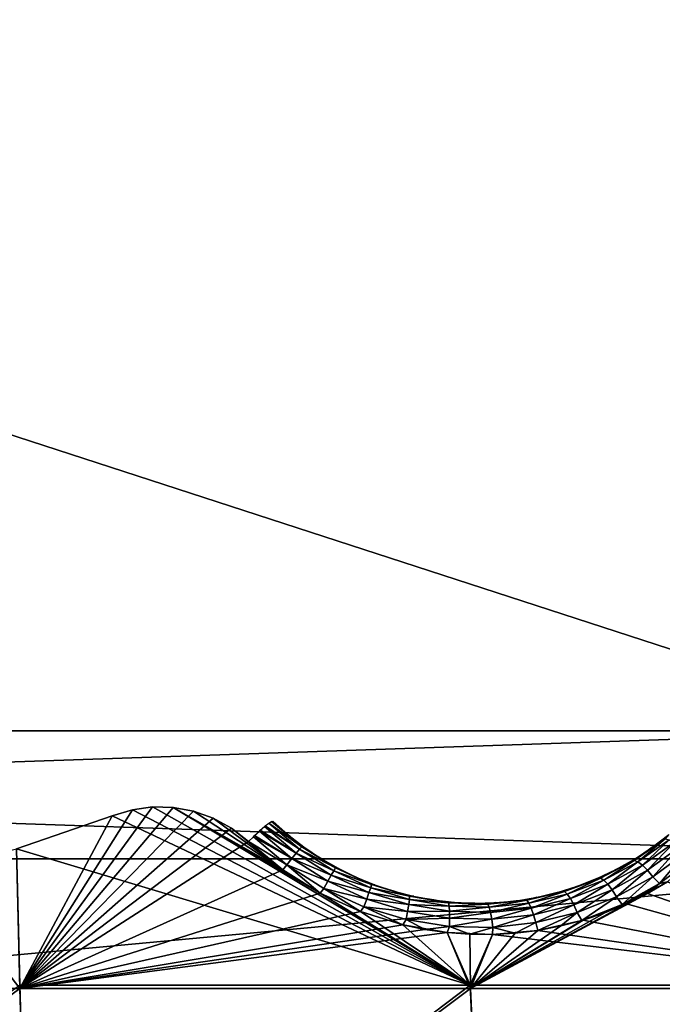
# Model space of a CAD drawing. Header units: millimetres. Extents: x -101 to 102, y -40 to 284.
# Tile 24 of 183: x 11 to 18, y 6 to 18. Entities that reach past the tile are written whole.
import ezdxf

# ---------------------------------------------------------------- set-up
doc = ezdxf.new("R2010")
doc.units = ezdxf.units.MM
doc.header["$LTSCALE"] = 65.185185
for name, color, linetype in [('1', 7, 'CONTINUOUS'), ('107', 7, 'CONTINUOUS'), ('111', 7, 'CONTINUOUS'), ('124', 7, 'CONTINUOUS'), ('7', 7, 'CONTINUOUS')]:
    doc.layers.add(name, color=color, linetype=linetype)

msp = doc.modelspace()

# ---------------------------------------------------------------- linework, layer by layer
at = {"layer": '1', "color": 7, "linetype": 'Continuous'}
for points in [[(21.2, 9.221, 58.5), (21.2, 23, 58.5), (-21.2, 9.221, 58.5), (21.2, 9.221, 58.5)], [(-21.2, 9.221, 58.5), (21.2, 23, 58.5), (-21.2, 23, 58.5), (-21.2, 9.221, 58.5)], [(22.7, 7.721, 58.5), (21.2, 9.221, 58.5), (-22.7, 7.721, 58.5), (22.7, 7.721, 58.5)], [(-22.7, 7.721, 58.5), (21.2, 9.221, 58.5), (-21.2, 9.221, 58.5), (-22.7, 7.721, 58.5)], [(22.7, 3.5, 58.5), (22.7, 7.721, 58.5), (-22.7, 3.5, 58.5), (22.7, 3.5, 58.5)], [(-22.7, 3.5, 58.5), (22.7, 7.721, 58.5), (-22.7, 7.721, 58.5), (-22.7, 3.5, 58.5)]]:
    msp.add_3dface(points, dxfattribs=at)
at = {"layer": '107', "color": 7, "linetype": 'Continuous'}
for points in [[(11.945, 8.294, 66.245), (15.906, 6.239, 66.3), (12.183, 8.327, 66.211), (11.945, 8.294, 66.245)], [(12.183, 8.327, 66.211), (15.906, 6.239, 66.3), (12.424, 8.322, 66.186), (12.183, 8.327, 66.211)], [(12.424, 8.322, 66.186), (15.906, 6.239, 66.3), (14.146, 7.316, 66.241), (12.424, 8.322, 66.186)], [(12.661, 8.278, 66.17), (12.424, 8.322, 66.186), (13.71, 7.589, 66.224), (12.661, 8.278, 66.17)], [(13.71, 7.589, 66.224), (12.424, 8.322, 66.186), (14.146, 7.316, 66.241), (13.71, 7.589, 66.224)], [(10.588, 7.837, 66.499), (15.906, 6.239, 66.3), (11.708, 8.222, 66.289), (10.588, 7.837, 66.499)], [(11.708, 8.222, 66.289), (15.906, 6.239, 66.3), (11.945, 8.294, 66.245), (11.708, 8.222, 66.289)], [(12.893, 8.196, 66.165), (12.661, 8.278, 66.17), (13.71, 7.589, 66.224), (12.893, 8.196, 66.165)], [(13.107, 8.077, 66.17), (12.893, 8.196, 66.165), (13.71, 7.589, 66.224), (13.107, 8.077, 66.17)], [(13.306, 7.921, 66.186), (13.107, 8.077, 66.17), (13.71, 7.589, 66.224), (13.306, 7.921, 66.186)], [(10.624, 6.239, 66.927), (15.906, 6.239, 66.3), (10.588, 7.837, 66.499), (10.624, 6.239, 66.927)], [(17.736, 7.19, 65.761), (21.153, 6.239, 65.425), (18.219, 7.448, 65.613), (17.736, 7.19, 65.761)], [(14.146, 7.316, 66.241), (15.906, 6.239, 66.3), (14.618, 7.1, 66.238), (14.146, 7.316, 66.241)], [(17.229, 7.001, 65.892), (21.153, 6.239, 65.425), (17.736, 7.19, 65.761), (17.229, 7.001, 65.892)], [(14.618, 7.1, 66.238), (15.906, 6.239, 66.3), (15.117, 6.944, 66.214), (14.618, 7.1, 66.238)], [(15.117, 6.944, 66.214), (15.906, 6.239, 66.3), (15.636, 6.855, 66.167), (15.117, 6.944, 66.214)], [(16.7, 6.881, 66.005), (21.153, 6.239, 65.425), (17.229, 7.001, 65.892), (16.7, 6.881, 66.005)], [(15.636, 6.855, 66.167), (15.906, 6.239, 66.3), (16.168, 6.832, 66.097), (15.636, 6.855, 66.167)], [(15.906, 6.239, 66.3), (21.153, 6.239, 65.425), (16.168, 6.832, 66.097), (15.906, 6.239, 66.3)], [(16.168, 6.832, 66.097), (21.153, 6.239, 65.425), (16.7, 6.881, 66.005), (16.168, 6.832, 66.097)], [(10.743, 2.331, 68.133), (10.624, 6.239, 66.927), (5.377, 2.331, 68.514), (10.743, 2.331, 68.133)], [(15.906, 6.239, 66.3), (10.624, 6.239, 66.927), (10.743, 2.331, 68.133), (15.906, 6.239, 66.3)], [(16.084, 2.331, 67.5), (15.906, 6.239, 66.3), (10.743, 2.331, 68.133), (16.084, 2.331, 67.5)], [(21.153, 6.239, 65.425), (15.906, 6.239, 66.3), (16.084, 2.331, 67.5), (21.153, 6.239, 65.425)], [(21.39, 2.331, 66.615), (21.153, 6.239, 65.425), (16.084, 2.331, 67.5), (21.39, 2.331, 66.615)]]:
    msp.add_3dface(points, dxfattribs=at)
at = {"layer": '111', "color": 7, "linetype": 'Continuous'}
for points in [[(12.424, 8.322, -66.186), (10.625, 6.2, -66.938), (12.183, 8.327, -66.211), (12.424, 8.322, -66.186)], [(12.183, 8.327, -66.211), (10.625, 6.2, -66.938), (11.945, 8.294, -66.245), (12.183, 8.327, -66.211)], [(12.661, 8.278, -66.17), (10.625, 6.2, -66.938), (12.424, 8.322, -66.186), (12.661, 8.278, -66.17)], [(11.708, 8.222, -66.289), (10.625, 6.2, -66.938), (10.588, 7.837, -66.499), (11.708, 8.222, -66.289)], [(11.945, 8.294, -66.245), (10.625, 6.2, -66.938), (11.708, 8.222, -66.289), (11.945, 8.294, -66.245)], [(12.893, 8.196, -66.165), (10.625, 6.2, -66.938), (12.661, 8.278, -66.17), (12.893, 8.196, -66.165)], [(13.107, 8.077, -66.17), (10.625, 6.2, -66.938), (12.893, 8.196, -66.165), (13.107, 8.077, -66.17)], [(13.306, 7.921, -66.186), (10.625, 6.2, -66.938), (13.107, 8.077, -66.17), (13.306, 7.921, -66.186)], [(13.71, 7.589, -66.224), (10.625, 6.2, -66.938), (13.306, 7.921, -66.186), (13.71, 7.589, -66.224)], [(10.588, 7.837, -66.499), (10.625, 6.2, -66.938), (9.564, 7.583, -66.657), (10.588, 7.837, -66.499)], [(10.625, 6.2, -66.938), (5.318, 6.2, -67.314), (9.564, 7.583, -66.657), (10.625, 6.2, -66.938)], [(14.146, 7.316, -66.241), (10.625, 6.2, -66.938), (13.71, 7.589, -66.224), (14.146, 7.316, -66.241)], [(18.219, 7.448, -65.613), (21.155, 6.2, -65.436), (17.982, 7.311, -65.688), (18.219, 7.448, -65.613)], [(14.618, 7.1, -66.238), (10.625, 6.2, -66.938), (14.146, 7.316, -66.241), (14.618, 7.1, -66.238)], [(21.155, 6.2, -65.436), (15.908, 6.2, -66.311), (17.982, 7.311, -65.688), (21.155, 6.2, -65.436)], [(17.982, 7.311, -65.688), (15.908, 6.2, -66.311), (17.736, 7.19, -65.761), (17.982, 7.311, -65.688)], [(17.736, 7.19, -65.761), (15.908, 6.2, -66.311), (17.484, 7.086, -65.829), (17.736, 7.19, -65.761)], [(15.117, 6.944, -66.214), (10.625, 6.2, -66.938), (14.618, 7.1, -66.238), (15.117, 6.944, -66.214)], [(17.484, 7.086, -65.829), (15.908, 6.2, -66.311), (17.229, 7.001, -65.892), (17.484, 7.086, -65.829)], [(15.373, 6.892, -66.193), (10.625, 6.2, -66.938), (15.117, 6.944, -66.214), (15.373, 6.892, -66.193)], [(17.229, 7.001, -65.892), (15.908, 6.2, -66.311), (17.216, 6.997, -65.895), (17.229, 7.001, -65.892)], [(17.216, 6.997, -65.895), (15.908, 6.2, -66.311), (16.967, 6.932, -65.951), (17.216, 6.997, -65.895)], [(16.967, 6.932, -65.951), (15.908, 6.2, -66.311), (16.7, 6.881, -66.005), (16.967, 6.932, -65.951)], [(15.636, 6.855, -66.167), (10.625, 6.2, -66.938), (15.373, 6.892, -66.193), (15.636, 6.855, -66.167)], [(15.908, 6.2, -66.311), (10.625, 6.2, -66.938), (15.636, 6.855, -66.167), (15.908, 6.2, -66.311)], [(15.902, 6.835, -66.135), (15.908, 6.2, -66.311), (15.636, 6.855, -66.167), (15.902, 6.835, -66.135)], [(16.168, 6.832, -66.097), (15.908, 6.2, -66.311), (15.902, 6.835, -66.135), (16.168, 6.832, -66.097)], [(16.7, 6.881, -66.005), (15.908, 6.2, -66.311), (16.433, 6.848, -66.054), (16.7, 6.881, -66.005)], [(16.433, 6.848, -66.054), (15.908, 6.2, -66.311), (16.168, 6.832, -66.097), (16.433, 6.848, -66.054)], [(5.318, 6.2, -67.314), (10.625, 6.2, -66.938), (5.377, 2.331, -68.514), (5.318, 6.2, -67.314)], [(5.377, 2.331, -68.514), (10.625, 6.2, -66.938), (10.743, 2.331, -68.133), (5.377, 2.331, -68.514)], [(10.625, 6.2, -66.938), (15.908, 6.2, -66.311), (10.743, 2.331, -68.133), (10.625, 6.2, -66.938)], [(10.743, 2.331, -68.133), (15.908, 6.2, -66.311), (16.084, 2.331, -67.5), (10.743, 2.331, -68.133)], [(15.908, 6.2, -66.311), (21.155, 6.2, -65.436), (16.084, 2.331, -67.5), (15.908, 6.2, -66.311)], [(16.084, 2.331, -67.5), (21.155, 6.2, -65.436), (21.39, 2.331, -66.615), (16.084, 2.331, -67.5)]]:
    msp.add_3dface(points, dxfattribs=at)
at = {"layer": '124', "color": 7, "linetype": 'Continuous'}
for points in [[(13.495, 8.098, -66.019), (13.866, 7.787, -66.057), (13.444, 8.054, -66.087), (13.495, 8.098, -66.019)], [(13.906, 7.833, -65.962), (13.495, 8.098, -66.019), (13.501, 8.104, -66.008), (13.906, 7.833, -65.962)], [(13.866, 7.787, -66.057), (13.495, 8.098, -66.019), (13.906, 7.833, -65.962), (13.866, 7.787, -66.057)], [(13.543, 8.137, -65.923), (13.906, 7.833, -65.962), (13.501, 8.104, -66.008), (13.543, 8.137, -65.923)], [(13.932, 7.86, -65.855), (13.543, 8.137, -65.923), (13.546, 8.139, -65.916), (13.932, 7.86, -65.855)], [(13.906, 7.833, -65.962), (13.543, 8.137, -65.923), (13.932, 7.86, -65.855), (13.906, 7.833, -65.962)], [(13.576, 8.157, -65.817), (13.932, 7.86, -65.855), (13.546, 8.139, -65.916), (13.576, 8.157, -65.817)], [(13.769, 8.004, -65.727), (13.576, 8.157, -65.817), (13.577, 8.158, -65.813), (13.769, 8.004, -65.727)], [(13.932, 7.86, -65.855), (13.576, 8.157, -65.817), (13.769, 8.004, -65.727), (13.932, 7.86, -65.855)], [(13.592, 8.16, -65.705), (13.769, 8.004, -65.727), (13.577, 8.158, -65.813), (13.592, 8.16, -65.705)], [(13.755, 7.648, -66.196), (13.306, 7.921, -66.186), (13.364, 7.978, -66.157), (13.755, 7.648, -66.196)], [(13.815, 7.724, -66.137), (13.364, 7.978, -66.157), (13.378, 7.992, -66.147), (13.815, 7.724, -66.137)], [(13.755, 7.648, -66.196), (13.364, 7.978, -66.157), (13.815, 7.724, -66.137), (13.755, 7.648, -66.196)], [(13.434, 8.045, -66.098), (13.815, 7.724, -66.137), (13.378, 7.992, -66.147), (13.434, 8.045, -66.098)], [(13.866, 7.787, -66.057), (13.434, 8.045, -66.098), (13.444, 8.054, -66.087), (13.866, 7.787, -66.057)], [(13.815, 7.724, -66.137), (13.434, 8.045, -66.098), (13.866, 7.787, -66.057), (13.815, 7.724, -66.137)], [(13.956, 7.859, -65.744), (13.932, 7.86, -65.855), (13.769, 8.004, -65.727), (13.956, 7.859, -65.744)], [(18.233, 8.005, -64.989), (18.191, 7.954, -65.128), (18.037, 7.854, -65.072), (18.233, 8.005, -64.989)], [(13.71, 7.589, -66.224), (13.306, 7.921, -66.186), (13.755, 7.648, -66.196), (13.71, 7.589, -66.224)], [(14.326, 7.612, -65.874), (13.906, 7.833, -65.962), (13.932, 7.86, -65.855), (14.326, 7.612, -65.874)], [(14.326, 7.612, -65.874), (13.932, 7.86, -65.855), (14.152, 7.727, -65.756), (14.326, 7.612, -65.874)], [(14.152, 7.727, -65.756), (13.932, 7.86, -65.855), (13.956, 7.859, -65.744), (14.152, 7.727, -65.756)], [(18.191, 7.954, -65.128), (17.871, 7.682, -65.376), (17.827, 7.7, -65.273), (18.191, 7.954, -65.128)], [(18.191, 7.954, -65.128), (17.827, 7.7, -65.273), (18.037, 7.854, -65.072), (18.191, 7.954, -65.128)], [(18.037, 7.854, -65.072), (17.827, 7.7, -65.273), (17.83, 7.717, -65.152), (18.037, 7.854, -65.072)], [(18.238, 7.943, -65.231), (17.871, 7.682, -65.376), (18.191, 7.954, -65.128), (18.238, 7.943, -65.231)], [(18.238, 7.943, -65.231), (17.925, 7.643, -65.468), (17.871, 7.682, -65.376), (18.238, 7.943, -65.231)], [(18.297, 7.912, -65.323), (17.925, 7.643, -65.468), (18.238, 7.943, -65.231), (18.297, 7.912, -65.323)], [(18.297, 7.912, -65.323), (17.984, 7.585, -65.545), (17.925, 7.643, -65.468), (18.297, 7.912, -65.323)], [(18.365, 7.862, -65.399), (17.984, 7.585, -65.545), (18.297, 7.912, -65.323), (18.365, 7.862, -65.399)], [(18.365, 7.862, -65.399), (18.047, 7.51, -65.602), (17.984, 7.585, -65.545), (18.365, 7.862, -65.399)], [(18.437, 7.796, -65.456), (18.047, 7.51, -65.602), (18.365, 7.862, -65.399), (18.437, 7.796, -65.456)], [(14.277, 7.526, -66.076), (13.815, 7.724, -66.137), (13.866, 7.787, -66.057), (14.277, 7.526, -66.076)], [(14.307, 7.579, -65.981), (13.866, 7.787, -66.057), (13.906, 7.833, -65.962), (14.307, 7.579, -65.981)], [(14.277, 7.526, -66.076), (13.866, 7.787, -66.057), (14.307, 7.579, -65.981), (14.277, 7.526, -66.076)], [(14.307, 7.579, -65.981), (13.906, 7.833, -65.962), (14.326, 7.612, -65.874), (14.307, 7.579, -65.981)], [(18.437, 7.796, -65.456), (18.124, 7.431, -65.632), (18.047, 7.51, -65.602), (18.437, 7.796, -65.456)], [(18.523, 7.727, -65.486), (18.124, 7.431, -65.632), (18.437, 7.796, -65.456), (18.523, 7.727, -65.486)], [(14.146, 7.316, -66.241), (13.71, 7.589, -66.224), (13.755, 7.648, -66.196), (14.146, 7.316, -66.241)], [(14.237, 7.456, -66.156), (13.755, 7.648, -66.196), (13.815, 7.724, -66.137), (14.237, 7.456, -66.156)], [(14.19, 7.371, -66.215), (14.146, 7.316, -66.241), (13.755, 7.648, -66.196), (14.19, 7.371, -66.215)], [(14.19, 7.371, -66.215), (13.755, 7.648, -66.196), (14.237, 7.456, -66.156), (14.19, 7.371, -66.215)], [(14.237, 7.456, -66.156), (13.815, 7.724, -66.137), (14.277, 7.526, -66.076), (14.237, 7.456, -66.156)], [(14.358, 7.609, -65.762), (14.326, 7.612, -65.874), (14.152, 7.727, -65.756), (14.358, 7.609, -65.762)], [(17.827, 7.7, -65.273), (17.471, 7.468, -65.512), (17.432, 7.492, -65.408), (17.827, 7.7, -65.273)], [(17.827, 7.7, -65.273), (17.432, 7.492, -65.408), (17.614, 7.594, -65.23), (17.827, 7.7, -65.273)], [(17.871, 7.682, -65.376), (17.471, 7.468, -65.512), (17.827, 7.7, -65.273), (17.871, 7.682, -65.376)], [(17.871, 7.682, -65.376), (17.517, 7.422, -65.605), (17.471, 7.468, -65.512), (17.871, 7.682, -65.376)], [(17.925, 7.643, -65.468), (17.517, 7.422, -65.605), (17.871, 7.682, -65.376), (17.925, 7.643, -65.468)], [(17.925, 7.643, -65.468), (17.568, 7.356, -65.682), (17.517, 7.422, -65.605), (17.925, 7.643, -65.468)], [(17.984, 7.585, -65.545), (17.568, 7.356, -65.682), (17.925, 7.643, -65.468), (17.984, 7.585, -65.545)], [(17.83, 7.717, -65.152), (17.827, 7.7, -65.273), (17.614, 7.594, -65.23), (17.83, 7.717, -65.152)], [(18.219, 7.448, -65.613), (18.124, 7.431, -65.632), (18.523, 7.727, -65.486), (18.219, 7.448, -65.613)], [(14.719, 7.323, -66.074), (14.237, 7.456, -66.156), (14.277, 7.526, -66.076), (14.719, 7.323, -66.074)], [(14.739, 7.381, -65.978), (14.277, 7.526, -66.076), (14.307, 7.579, -65.981), (14.739, 7.381, -65.978)], [(14.719, 7.323, -66.074), (14.277, 7.526, -66.076), (14.739, 7.381, -65.978), (14.719, 7.323, -66.074)], [(14.75, 7.417, -65.871), (14.307, 7.579, -65.981), (14.326, 7.612, -65.874), (14.75, 7.417, -65.871)], [(14.739, 7.381, -65.978), (14.307, 7.579, -65.981), (14.75, 7.417, -65.871), (14.739, 7.381, -65.978)], [(14.75, 7.417, -65.871), (14.326, 7.612, -65.874), (14.57, 7.505, -65.763), (14.75, 7.417, -65.871)], [(14.57, 7.505, -65.763), (14.326, 7.612, -65.874), (14.358, 7.609, -65.762), (14.57, 7.505, -65.763)], [(14.789, 7.416, -65.758), (14.75, 7.417, -65.871), (14.57, 7.505, -65.763), (14.789, 7.416, -65.758)], [(17.614, 7.594, -65.23), (17.432, 7.492, -65.408), (17.39, 7.488, -65.304), (17.614, 7.594, -65.23)], [(17.984, 7.585, -65.545), (17.62, 7.273, -65.739), (17.568, 7.356, -65.682), (17.984, 7.585, -65.545)], [(18.047, 7.51, -65.602), (17.62, 7.273, -65.739), (17.984, 7.585, -65.545), (18.047, 7.51, -65.602)], [(18.047, 7.51, -65.602), (17.686, 7.185, -65.77), (17.62, 7.273, -65.739), (18.047, 7.51, -65.602)], [(18.124, 7.431, -65.632), (17.686, 7.185, -65.77), (18.047, 7.51, -65.602), (18.124, 7.431, -65.632)], [(14.692, 7.247, -66.153), (14.19, 7.371, -66.215), (14.237, 7.456, -66.156), (14.692, 7.247, -66.153)], [(14.692, 7.247, -66.153), (14.237, 7.456, -66.156), (14.719, 7.323, -66.074), (14.692, 7.247, -66.153)], [(15.194, 7.281, -65.846), (14.739, 7.381, -65.978), (14.75, 7.417, -65.871), (15.194, 7.281, -65.846)], [(15.194, 7.281, -65.846), (14.75, 7.417, -65.871), (15.014, 7.342, -65.747), (15.194, 7.281, -65.846)], [(15.014, 7.342, -65.747), (14.75, 7.417, -65.871), (14.789, 7.416, -65.758), (15.014, 7.342, -65.747)], [(17.16, 7.398, -65.373), (17.01, 7.336, -65.531), (16.925, 7.324, -65.438), (17.16, 7.398, -65.373)], [(17.432, 7.492, -65.408), (17.043, 7.306, -65.636), (17.01, 7.336, -65.531), (17.432, 7.492, -65.408)], [(17.432, 7.492, -65.408), (17.01, 7.336, -65.531), (17.39, 7.488, -65.304), (17.432, 7.492, -65.408)], [(17.39, 7.488, -65.304), (17.01, 7.336, -65.531), (17.16, 7.398, -65.373), (17.39, 7.488, -65.304)], [(17.471, 7.468, -65.512), (17.043, 7.306, -65.636), (17.432, 7.492, -65.408), (17.471, 7.468, -65.512)], [(17.471, 7.468, -65.512), (17.08, 7.253, -65.729), (17.043, 7.306, -65.636), (17.471, 7.468, -65.512)], [(17.517, 7.422, -65.605), (17.08, 7.253, -65.729), (17.471, 7.468, -65.512), (17.517, 7.422, -65.605)], [(17.517, 7.422, -65.605), (17.12, 7.181, -65.807), (17.08, 7.253, -65.729), (17.517, 7.422, -65.605)], [(17.568, 7.356, -65.682), (17.12, 7.181, -65.807), (17.517, 7.422, -65.605), (17.568, 7.356, -65.682)], [(17.736, 7.19, -65.761), (17.686, 7.185, -65.77), (18.124, 7.431, -65.632), (17.736, 7.19, -65.761)], [(17.982, 7.311, -65.688), (17.736, 7.19, -65.761), (18.124, 7.431, -65.632), (17.982, 7.311, -65.688)], [(18.219, 7.448, -65.613), (17.982, 7.311, -65.688), (18.124, 7.431, -65.632), (18.219, 7.448, -65.613)], [(14.618, 7.1, -66.238), (14.146, 7.316, -66.241), (14.19, 7.371, -66.215), (14.618, 7.1, -66.238)], [(14.659, 7.156, -66.212), (14.618, 7.1, -66.238), (14.19, 7.371, -66.215), (14.659, 7.156, -66.212)], [(14.659, 7.156, -66.212), (14.19, 7.371, -66.215), (14.692, 7.247, -66.153), (14.659, 7.156, -66.212)], [(15.185, 7.182, -66.048), (14.692, 7.247, -66.153), (14.719, 7.323, -66.074), (15.185, 7.182, -66.048)], [(15.193, 7.243, -65.953), (14.719, 7.323, -66.074), (14.739, 7.381, -65.978), (15.193, 7.243, -65.953)], [(15.185, 7.182, -66.048), (14.719, 7.323, -66.074), (15.193, 7.243, -65.953), (15.185, 7.182, -66.048)], [(15.193, 7.243, -65.953), (14.739, 7.381, -65.978), (15.194, 7.281, -65.846), (15.193, 7.243, -65.953)], [(15.245, 7.282, -65.73), (15.194, 7.281, -65.846), (15.014, 7.342, -65.747), (15.245, 7.282, -65.73)], [(15.651, 7.205, -65.798), (15.193, 7.243, -65.953), (15.194, 7.281, -65.846), (15.651, 7.205, -65.798)], [(15.48, 7.239, -65.706), (15.194, 7.281, -65.846), (15.245, 7.282, -65.73), (15.48, 7.239, -65.706)], [(15.651, 7.205, -65.798), (15.194, 7.281, -65.846), (15.48, 7.239, -65.706), (15.651, 7.205, -65.798)], [(17.01, 7.336, -65.531), (16.593, 7.199, -65.744), (16.568, 7.233, -65.639), (17.01, 7.336, -65.531)], [(17.01, 7.336, -65.531), (16.568, 7.233, -65.639), (16.925, 7.324, -65.438), (17.01, 7.336, -65.531)], [(16.925, 7.324, -65.438), (16.568, 7.233, -65.639), (16.686, 7.268, -65.497), (16.925, 7.324, -65.438)], [(17.043, 7.306, -65.636), (16.593, 7.199, -65.744), (17.01, 7.336, -65.531), (17.043, 7.306, -65.636)], [(17.043, 7.306, -65.636), (16.62, 7.142, -65.838), (16.593, 7.199, -65.744), (17.043, 7.306, -65.636)], [(17.08, 7.253, -65.729), (16.62, 7.142, -65.838), (17.043, 7.306, -65.636), (17.08, 7.253, -65.729)], [(17.568, 7.356, -65.682), (17.159, 7.091, -65.864), (17.12, 7.181, -65.807), (17.568, 7.356, -65.682)], [(17.62, 7.273, -65.739), (17.159, 7.091, -65.864), (17.568, 7.356, -65.682), (17.62, 7.273, -65.739)], [(17.62, 7.273, -65.739), (17.216, 6.997, -65.895), (17.159, 7.091, -65.864), (17.62, 7.273, -65.739)], [(17.686, 7.185, -65.77), (17.216, 6.997, -65.895), (17.62, 7.273, -65.739), (17.686, 7.185, -65.77)], [(15.117, 6.944, -66.214), (14.618, 7.1, -66.238), (14.659, 7.156, -66.212), (15.117, 6.944, -66.214)], [(15.172, 7.102, -66.127), (14.659, 7.156, -66.212), (14.692, 7.247, -66.153), (15.172, 7.102, -66.127)], [(15.153, 7.007, -66.186), (15.117, 6.944, -66.214), (14.659, 7.156, -66.212), (15.153, 7.007, -66.186)], [(15.153, 7.007, -66.186), (14.659, 7.156, -66.212), (15.172, 7.102, -66.127), (15.153, 7.007, -66.186)], [(15.172, 7.102, -66.127), (14.692, 7.247, -66.153), (15.185, 7.182, -66.048), (15.172, 7.102, -66.127)], [(15.664, 7.104, -65.999), (15.172, 7.102, -66.127), (15.185, 7.182, -66.048), (15.664, 7.104, -65.999)], [(15.659, 7.166, -65.904), (15.185, 7.182, -66.048), (15.193, 7.243, -65.953), (15.659, 7.166, -65.904)], [(15.664, 7.104, -65.999), (15.185, 7.182, -66.048), (15.659, 7.166, -65.904), (15.664, 7.104, -65.999)], [(15.659, 7.166, -65.904), (15.193, 7.243, -65.953), (15.651, 7.205, -65.798), (15.659, 7.166, -65.904)], [(15.719, 7.211, -65.677), (15.651, 7.205, -65.798), (15.48, 7.239, -65.706), (15.719, 7.211, -65.677)], [(15.959, 7.2, -65.641), (15.651, 7.205, -65.798), (15.719, 7.211, -65.677), (15.959, 7.2, -65.641)], [(16.112, 7.189, -65.729), (15.659, 7.166, -65.904), (15.651, 7.205, -65.798), (16.112, 7.189, -65.729)], [(16.112, 7.189, -65.729), (15.651, 7.205, -65.798), (15.959, 7.2, -65.641), (16.112, 7.189, -65.729)], [(16.129, 7.152, -65.834), (15.659, 7.166, -65.904), (16.112, 7.189, -65.729), (16.129, 7.152, -65.834)], [(16.129, 7.152, -65.834), (15.664, 7.104, -65.999), (15.659, 7.166, -65.904), (16.129, 7.152, -65.834)], [(16.202, 7.206, -65.599), (16.112, 7.189, -65.729), (15.959, 7.2, -65.641), (16.202, 7.206, -65.599)], [(16.568, 7.233, -65.639), (16.129, 7.152, -65.834), (16.112, 7.189, -65.729), (16.568, 7.233, -65.639)], [(16.568, 7.233, -65.639), (16.112, 7.189, -65.729), (16.444, 7.228, -65.551), (16.568, 7.233, -65.639)], [(16.444, 7.228, -65.551), (16.112, 7.189, -65.729), (16.202, 7.206, -65.599), (16.444, 7.228, -65.551)], [(16.593, 7.199, -65.744), (16.129, 7.152, -65.834), (16.568, 7.233, -65.639), (16.593, 7.199, -65.744)], [(16.593, 7.199, -65.744), (16.145, 7.091, -65.929), (16.129, 7.152, -65.834), (16.593, 7.199, -65.744)], [(16.62, 7.142, -65.838), (16.145, 7.091, -65.929), (16.593, 7.199, -65.744), (16.62, 7.142, -65.838)], [(16.686, 7.268, -65.497), (16.568, 7.233, -65.639), (16.444, 7.228, -65.551), (16.686, 7.268, -65.497)], [(17.08, 7.253, -65.729), (16.648, 7.064, -65.916), (16.62, 7.142, -65.838), (17.08, 7.253, -65.729)], [(17.12, 7.181, -65.807), (16.648, 7.064, -65.916), (17.08, 7.253, -65.729), (17.12, 7.181, -65.807)], [(17.12, 7.181, -65.807), (16.674, 6.971, -65.974), (16.648, 7.064, -65.916), (17.12, 7.181, -65.807)], [(17.159, 7.091, -65.864), (16.674, 6.971, -65.974), (17.12, 7.181, -65.807), (17.159, 7.091, -65.864)], [(17.229, 7.001, -65.892), (17.216, 6.997, -65.895), (17.686, 7.185, -65.77), (17.229, 7.001, -65.892)], [(17.484, 7.086, -65.829), (17.229, 7.001, -65.892), (17.686, 7.185, -65.77), (17.484, 7.086, -65.829)], [(17.736, 7.19, -65.761), (17.484, 7.086, -65.829), (17.686, 7.185, -65.77), (17.736, 7.19, -65.761)], [(15.664, 7.023, -66.079), (15.153, 7.007, -66.186), (15.172, 7.102, -66.127), (15.664, 7.023, -66.079)], [(15.664, 7.023, -66.079), (15.172, 7.102, -66.127), (15.664, 7.104, -65.999), (15.664, 7.023, -66.079)], [(16.145, 7.091, -65.929), (15.664, 7.104, -65.999), (16.129, 7.152, -65.834), (16.145, 7.091, -65.929)], [(16.145, 7.091, -65.929), (15.664, 7.023, -66.079), (15.664, 7.104, -65.999), (16.145, 7.091, -65.929)], [(16.16, 7.011, -66.008), (15.664, 7.023, -66.079), (16.145, 7.091, -65.929), (16.16, 7.011, -66.008)], [(16.62, 7.142, -65.838), (16.16, 7.011, -66.008), (16.145, 7.091, -65.929), (16.62, 7.142, -65.838)], [(16.648, 7.064, -65.916), (16.16, 7.011, -66.008), (16.62, 7.142, -65.838), (16.648, 7.064, -65.916)], [(16.648, 7.064, -65.916), (16.171, 6.914, -66.066), (16.16, 7.011, -66.008), (16.648, 7.064, -65.916)], [(16.674, 6.971, -65.974), (16.171, 6.914, -66.066), (16.648, 7.064, -65.916), (16.674, 6.971, -65.974)], [(17.159, 7.091, -65.864), (16.7, 6.881, -66.005), (16.674, 6.971, -65.974), (17.159, 7.091, -65.864)], [(16.967, 6.932, -65.951), (16.7, 6.881, -66.005), (17.159, 7.091, -65.864), (16.967, 6.932, -65.951)], [(17.216, 6.997, -65.895), (16.967, 6.932, -65.951), (17.159, 7.091, -65.864), (17.216, 6.997, -65.895)], [(15.373, 6.892, -66.193), (15.117, 6.944, -66.214), (15.153, 7.007, -66.186), (15.373, 6.892, -66.193)], [(15.661, 6.926, -66.137), (15.153, 7.007, -66.186), (15.664, 7.023, -66.079), (15.661, 6.926, -66.137)], [(15.661, 6.926, -66.137), (15.373, 6.892, -66.193), (15.153, 7.007, -66.186), (15.661, 6.926, -66.137)], [(15.636, 6.855, -66.167), (15.373, 6.892, -66.193), (15.661, 6.926, -66.137), (15.636, 6.855, -66.167)], [(15.902, 6.835, -66.135), (15.636, 6.855, -66.167), (15.661, 6.926, -66.137), (15.902, 6.835, -66.135)], [(16.16, 7.011, -66.008), (15.661, 6.926, -66.137), (15.664, 7.023, -66.079), (16.16, 7.011, -66.008)], [(16.171, 6.914, -66.066), (15.661, 6.926, -66.137), (16.16, 7.011, -66.008), (16.171, 6.914, -66.066)], [(16.171, 6.914, -66.066), (15.902, 6.835, -66.135), (15.661, 6.926, -66.137), (16.171, 6.914, -66.066)], [(16.674, 6.971, -65.974), (16.433, 6.848, -66.054), (16.171, 6.914, -66.066), (16.674, 6.971, -65.974)], [(16.7, 6.881, -66.005), (16.433, 6.848, -66.054), (16.674, 6.971, -65.974), (16.7, 6.881, -66.005)], [(16.168, 6.832, -66.097), (15.902, 6.835, -66.135), (16.171, 6.914, -66.066), (16.168, 6.832, -66.097)], [(16.433, 6.848, -66.054), (16.168, 6.832, -66.097), (16.171, 6.914, -66.066), (16.433, 6.848, -66.054)]]:
    msp.add_3dface(points, dxfattribs=at)
at = {"layer": '7', "color": 7, "linetype": 'Continuous'}
for points in [[(-21.2, 9.221, -58.5), (-21.2, 23, -58.5), (21.2, 9.221, -58.5), (-21.2, 9.221, -58.5)], [(21.2, 9.221, -58.5), (-21.2, 23, -58.5), (21.2, 23, -58.5), (21.2, 9.221, -58.5)], [(-22.7, 7.721, -58.5), (-21.2, 9.221, -58.5), (22.7, 7.721, -58.5), (-22.7, 7.721, -58.5)], [(22.7, 7.721, -58.5), (-21.2, 9.221, -58.5), (21.2, 9.221, -58.5), (22.7, 7.721, -58.5)], [(-22.7, 3.5, -58.5), (-22.7, 7.721, -58.5), (22.7, 3.5, -58.5), (-22.7, 3.5, -58.5)], [(22.7, 3.5, -58.5), (-22.7, 7.721, -58.5), (22.7, 7.721, -58.5), (22.7, 3.5, -58.5)]]:
    msp.add_3dface(points, dxfattribs=at)

doc.saveas('drawing.dxf')
